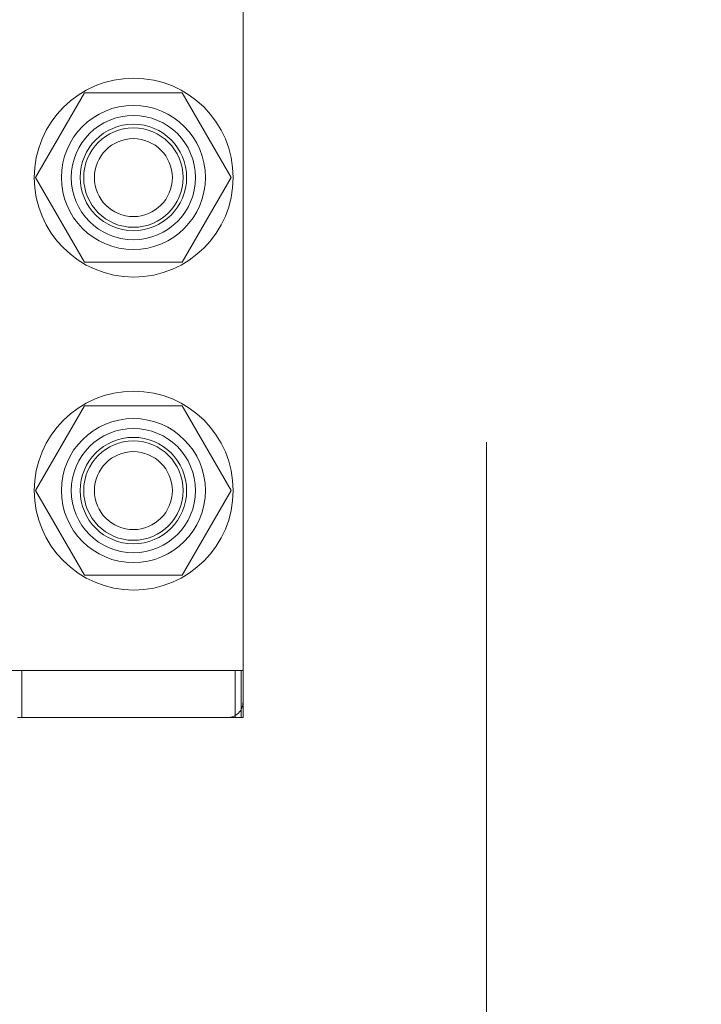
# Model space of a CAD drawing. Header units: inches. Extents: x 0.2 to 10.8, y 0.2 to 8.2.
# Tile 79 of 164: x 2.7586 to 2.8443, y 4.2806 to 4.4044. Entities that reach past the tile are written whole.
import ezdxf

# ---------------------------------------------------------------- set-up
doc = ezdxf.new("R2010")
doc.units = ezdxf.units.IN
doc.header["$MEASUREMENT"] = 0
doc.linetypes.add('HIDDEN', pattern=[0.07500000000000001, 0.05, -0.025])
doc.layers.add('DIMENSIONS', color=140, linetype='Continuous')
doc.styles.add('SLDTEXTSTYLE0', font='TXT', dxfattribs={"width": 0.7})
doc.dimstyles.new('SLDDIMSTYLE0', dxfattribs={"dimtxt": 0.0849609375, "dimasz": 0.13, "dimexe": 0, "dimexo": 0.0625, "dimgap": 0.021240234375, "dimtad": 0, "dimtih": 1, "dimtoh": 1, "dimlfac": 20, "dimrnd": 1e-09, "dimzin": 12, "dimdsep": 46, "dimtxsty": 'SLDTEXTSTYLE0', "dimsah": 1, "dimcen": 0.09, "dimadec": 0, "dimazin": 3, "dimtfac": 1, "dimtofl": 0, "dimtmove": 0, "dimatfit": 3, "dimfxl": 0, "dimfrac": 2, "dimtolj": 1, "dimtzin": 12, "dimarcsym": 0})

# ---------------------------------------------------------------- blocks, each defined once
blk = doc.blocks.new('_D')
at = {"layer": 'DIMENSIONS'}
for p, q in [((2.794298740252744, 5.013124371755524), (2.249874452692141, 5.013124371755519)), ((2.374874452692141, 5.01312437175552), (2.374874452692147, 4.348710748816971)), ((2.213300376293, 4.194659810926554), (2.184770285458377, 4.194659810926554)), ((2.184770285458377, 4.194659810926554), (2.184770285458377, 4.05962894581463)), ((2.536448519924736, 4.194659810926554), (2.564978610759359, 4.194659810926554)), ((2.564978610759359, 4.194659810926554), (2.564978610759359, 4.05962894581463)), ((2.184770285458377, 4.05962894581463), (2.213300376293, 4.05962894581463)), ((2.564978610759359, 4.05962894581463), (2.536448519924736, 4.05962894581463)), ((2.374874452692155, 3.218957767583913), (2.374874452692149, 4.040608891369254)), ((2.794332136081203, 3.218957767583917), (2.249874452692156, 3.218957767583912))]:
    blk.add_line(p, q, dxfattribs=at)
for points in [[(2.374874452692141, 5.01312437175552), (2.354874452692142, 4.88312437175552), (2.394874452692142, 4.88312437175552)], [(2.374874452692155, 3.218957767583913), (2.394874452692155, 3.348957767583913), (2.354874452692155, 3.348957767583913)]]:
    blk.add_solid(points, dxfattribs=at)
at = {"layer": 'DIMENSIONS', "char_height": 0.08333333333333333, "attachment_point": 1, "style": 'SLDTEXTSTYLE0'}
for s, insert in [('35.88', (2.213300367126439, 4.321102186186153)), ('911.4', (2.213300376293, 4.167051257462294))]:
    blk.add_mtext(s, dxfattribs=dict(at, insert=insert))

msp = doc.modelspace()

# ---------------------------------------------------------------- linework, layer by layer
at = {"color": 7, "linetype": 'HIDDEN', "lineweight": 18}
for p, q in [((2.817332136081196, 3.251316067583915), (2.817332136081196, 4.980766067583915)), ((2.786719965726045, 4.318641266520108), (2.786719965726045, 4.411160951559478)), ((2.766791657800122, 4.395216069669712), (2.760642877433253, 4.384566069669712)), ((2.779089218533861, 4.395216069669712), (2.766791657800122, 4.395216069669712)), ((2.785237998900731, 4.384566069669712), (2.779089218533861, 4.395216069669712)), ((2.760642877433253, 4.384566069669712), (2.766791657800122, 4.373916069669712)), ((2.779089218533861, 4.373916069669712), (2.785237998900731, 4.384566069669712)), ((2.766791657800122, 4.373916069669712), (2.779089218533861, 4.373916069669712)), ((2.766791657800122, 4.355866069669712), (2.760642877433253, 4.345216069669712)), ((2.779089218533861, 4.355866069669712), (2.766791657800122, 4.355866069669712)), ((2.785237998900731, 4.345216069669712), (2.779089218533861, 4.355866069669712)), ((2.760642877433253, 4.345216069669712), (2.766791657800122, 4.334566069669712)), ((2.779089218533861, 4.334566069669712), (2.785237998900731, 4.345216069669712)), ((2.766791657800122, 4.334566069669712), (2.779089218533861, 4.334566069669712)), ((2.785735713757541, 4.322578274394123), (2.757389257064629, 4.322578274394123)), ((2.758920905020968, 4.3166727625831), (2.758920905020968, 4.322578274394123)), ((2.785735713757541, 4.3166727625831), (2.785735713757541, 4.322578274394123)), ((2.785735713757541, 4.322578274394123), (2.786719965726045, 4.322578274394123)), ((2.786505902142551, 4.3166727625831), (2.786505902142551, 4.322578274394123)), ((2.786719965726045, 4.3166727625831), (2.786719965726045, 4.318641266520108)), ((2.758373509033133, 4.3166727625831), (2.784751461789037, 4.3166727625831)), ((2.785735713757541, 4.3166727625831), (2.784751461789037, 4.3166727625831)), ((2.786719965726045, 4.3166727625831), (2.785735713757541, 4.3166727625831))]:
    msp.add_line(p, q, dxfattribs=at)
for centre, radius in [((2.772982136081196, 4.384566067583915), 0.01250000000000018), ((2.772940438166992, 4.384586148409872), 0.009055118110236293), ((2.772940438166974, 4.38456606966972), 0.0078125), ((2.772940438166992, 4.384586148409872), 0.006692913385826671), ((2.772940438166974, 4.38456606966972), 0.006250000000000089), ((2.772940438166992, 4.384566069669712), 0.004897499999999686), ((2.772982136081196, 4.345216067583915), 0.01250000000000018), ((2.772940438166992, 4.345216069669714), 0.009055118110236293), ((2.772940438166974, 4.34521606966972), 0.0078125), ((2.772940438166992, 4.345216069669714), 0.006692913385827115), ((2.772940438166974, 4.34521606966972), 0.006250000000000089), ((2.772940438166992, 4.345216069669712), 0.004897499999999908)]:
    msp.add_circle(centre, radius, dxfattribs=at)
msp.add_arc((2.784751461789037, 4.318641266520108), 0.001968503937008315, 270.0000000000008, 0, dxfattribs=at)

# ---------------------------------------------------------------- dimensions: what is measured, and where the dimension line sits
at = {"layer": 'DIMENSIONS'}
dim = msp.add_linear_dim(base=(2.374874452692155, 3.218957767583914), p1=(2.844298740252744, 5.013124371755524), p2=(2.844332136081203, 3.218957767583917), angle=90.0000000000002, dimstyle='SLDDIMSTYLE0', dxfattribs=at)
dim.commit()
dim.dimension.update_dxf_attribs({"geometry": '_D', "text_midpoint": (2.374874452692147, 4.194659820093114), "dimtype": 160})

doc.saveas('drawing.dxf')
